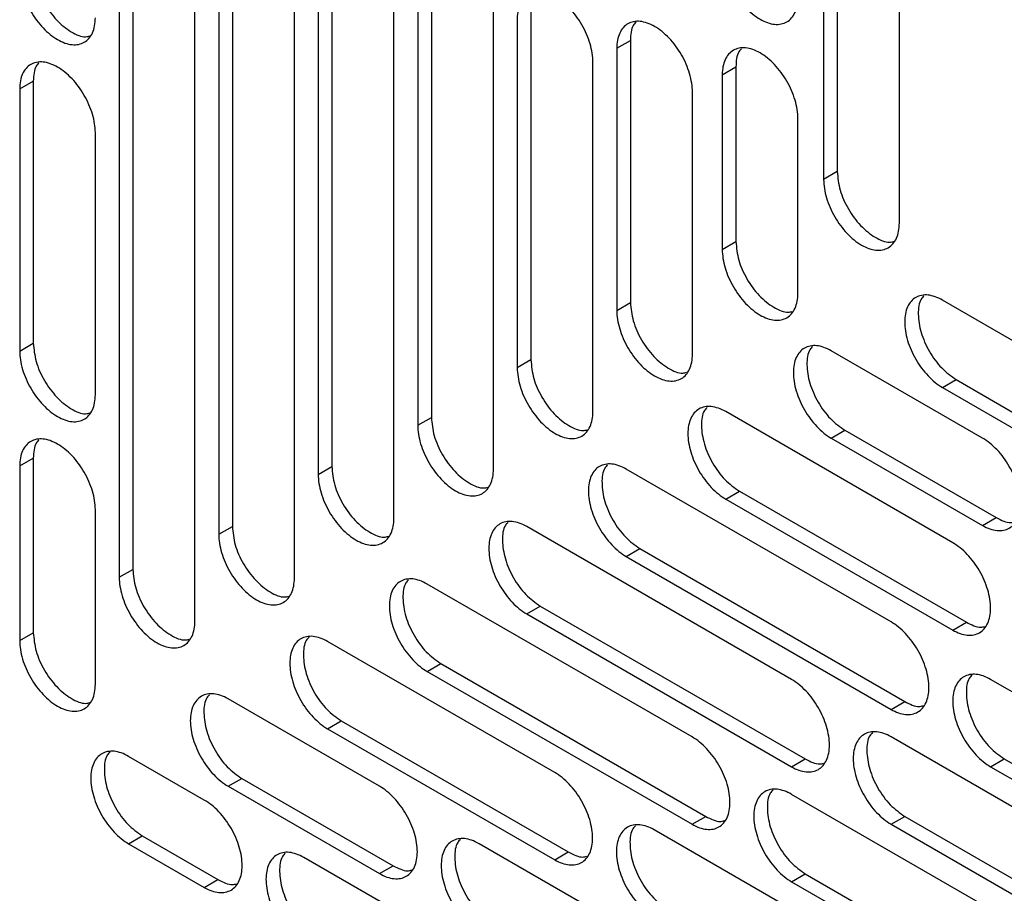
# Model space of a CAD drawing. Header units: millimetres. Extents: x 0 to 3353, y 0 to 2591.
# Tile 23 of 32: x 2884 to 2926, y 2080 to 2117. Entities that reach past the tile are written whole.
import ezdxf

# ---------------------------------------------------------------- set-up
doc = ezdxf.new("R2010")
doc.units = ezdxf.units.MM
doc.header["$LTSCALE"] = 12

msp = doc.modelspace()

# ---------------------------------------------------------------- linework, layer by layer
for p, q in [((2918.702, 2131.651), (2918.702, 2110.325)), ((2918.131, 2131.321), (2918.131, 2109.995)), ((2921.301, 2108.165), (2921.301, 2129.492)), ((2888.629, 2126.185), (2888.629, 2093.331)), ((2889.199, 2126.514), (2889.199, 2093.661)), ((2891.798, 2091.502), (2891.798, 2124.355)), ((2893.367, 2123.128), (2893.367, 2095.462)), ((2892.797, 2122.799), (2892.797, 2095.133)), ((2895.966, 2093.303), (2895.966, 2120.969)), ((2896.965, 2120.405), (2896.965, 2097.638)), ((2897.535, 2120.734), (2897.535, 2097.967)), ((2901.703, 2119.625), (2901.703, 2100.028)), ((2901.132, 2119.296), (2901.132, 2099.699)), ((2900.134, 2095.808), (2900.134, 2118.575)), ((2904.302, 2097.869), (2904.302, 2117.466)), ((2905.871, 2117.075), (2905.871, 2102.435)), ((2905.3, 2116.745), (2905.3, 2102.105)), ((2909.468, 2115.492), (2910.038, 2115.822)), ((2910.038, 2115.822), (2910.038, 2104.842)), ((2909.468, 2115.492), (2909.468, 2104.512)), ((2908.47, 2100.276), (2908.47, 2114.916)), ((2913.885, 2114.383), (2914.456, 2114.712)), ((2914.456, 2114.712), (2914.456, 2107.392)), ((2913.885, 2114.383), (2913.885, 2107.063)), ((2884.461, 2113.79), (2885.032, 2114.119)), ((2884.461, 2113.79), (2884.461, 2102.809)), ((2885.032, 2114.119), (2885.032, 2103.139)), ((2912.637, 2102.682), (2912.637, 2113.663)), ((2917.055, 2105.233), (2917.055, 2112.553)), ((2887.631, 2100.98), (2887.631, 2111.96)), ((2918.702, 2110.325), (2918.131, 2109.995)), ((2913.885, 2107.063), (2914.456, 2107.392)), ((2909.468, 2104.512), (2910.038, 2104.842)), ((2941.578, 2094.281), (2923.11, 2104.942)), ((2884.461, 2102.809), (2885.032, 2103.139)), ((2924.787, 2099.161), (2918.448, 2102.821)), ((2905.871, 2102.435), (2905.3, 2102.105)), ((2923.11, 2101.282), (2923.68, 2101.611)), ((2923.68, 2101.611), (2942.148, 2090.95)), ((2923.11, 2101.282), (2941.578, 2090.621)), ((2923.539, 2094.781), (2914.03, 2100.27)), ((2901.132, 2099.699), (2901.703, 2100.028)), ((2918.448, 2099.161), (2919.018, 2099.49)), ((2919.018, 2099.49), (2925.357, 2095.83)), ((2918.448, 2099.161), (2924.787, 2095.501)), ((2884.461, 2097.997), (2885.032, 2098.326)), ((2885.032, 2098.326), (2885.032, 2091.006)), ((2884.461, 2097.997), (2884.461, 2090.677)), ((2896.965, 2097.638), (2897.535, 2097.967)), ((2920.956, 2091.459), (2909.863, 2097.863)), ((2914.03, 2096.61), (2914.601, 2096.939)), ((2914.601, 2096.939), (2924.109, 2091.45)), ((2914.03, 2096.61), (2923.539, 2091.12)), ((2887.631, 2088.847), (2887.631, 2096.167)), ((2924.787, 2095.501), (2925.357, 2095.83)), ((2892.797, 2095.133), (2893.367, 2095.462)), ((2916.788, 2089.052), (2905.695, 2095.456)), ((2909.863, 2094.203), (2910.433, 2094.532)), ((2910.433, 2094.532), (2921.526, 2088.128)), ((2909.863, 2094.203), (2920.956, 2087.799)), ((2888.629, 2093.331), (2889.199, 2093.661)), ((2912.623, 2086.644), (2901.527, 2093.049)), ((2905.695, 2091.796), (2906.265, 2092.125)), ((2906.265, 2092.125), (2917.359, 2085.721)), ((2905.695, 2091.796), (2916.788, 2085.392)), ((2923.539, 2091.12), (2924.109, 2091.45)), ((2884.461, 2090.677), (2885.032, 2091.006)), ((2906.868, 2085.153), (2897.359, 2090.643)), ((2901.527, 2089.389), (2902.098, 2089.719)), ((2902.098, 2089.719), (2913.193, 2083.313)), ((2901.527, 2089.389), (2912.623, 2082.984)), ((2937.802, 2081.734), (2925.124, 2089.053)), ((2899.531, 2084.576), (2893.191, 2088.236)), ((2920.956, 2087.799), (2921.526, 2088.128)), ((2897.359, 2086.982), (2897.93, 2087.312)), ((2897.359, 2086.982), (2906.868, 2081.493)), ((2897.93, 2087.312), (2907.438, 2081.823)), ((2937.926, 2076.849), (2920.956, 2086.646)), ((2892.193, 2083.999), (2889.024, 2085.829)), ((2916.788, 2085.392), (2917.359, 2085.721)), ((2925.124, 2085.393), (2925.694, 2085.722)), ((2925.694, 2085.722), (2938.372, 2078.403)), ((2925.124, 2085.393), (2937.802, 2078.074)), ((2893.191, 2084.576), (2893.762, 2084.905)), ((2893.762, 2084.905), (2900.101, 2081.246)), ((2893.191, 2084.576), (2899.531, 2080.916)), ((2938.977, 2071.43), (2916.791, 2084.238)), ((2912.623, 2082.984), (2913.193, 2083.313)), ((2920.956, 2082.986), (2921.526, 2083.315)), ((2921.526, 2083.315), (2938.497, 2073.519)), ((2920.956, 2082.986), (2937.926, 2073.189)), ((2889.024, 2082.169), (2889.594, 2082.498)), ((2889.594, 2082.498), (2892.764, 2080.669)), ((2938.987, 2066.611), (2911.036, 2082.747)), ((2889.024, 2082.169), (2892.193, 2080.339)), ((2938.139, 2062.288), (2903.698, 2082.17)), ((2918.548, 2068.785), (2896.361, 2081.593)), ((2906.868, 2081.493), (2907.438, 2081.823)), ((2899.531, 2080.916), (2900.101, 2081.246)), ((2916.791, 2080.578), (2917.361, 2080.907)), ((2917.361, 2080.907), (2939.548, 2068.099)), ((2892.193, 2080.339), (2892.764, 2080.669)), ((2916.791, 2080.578), (2938.977, 2067.77))]:
    msp.add_line(p, q)
for points, knots in [([(2913.885, 2119.455), (2913.885, 2119.216), (2913.926, 2118.952), (2914.085, 2118.418), (2914.203, 2118.147), (2914.496, 2117.639), (2914.672, 2117.402), (2915.055, 2116.998), (2915.262, 2116.83), (2915.677, 2116.591), (2915.885, 2116.519), (2916.268, 2116.481), (2916.444, 2116.515), (2916.737, 2116.684), (2916.855, 2116.819), (2917.013, 2117.17), (2917.055, 2117.386), (2917.055, 2117.626)], [0, 0, 0, 0, 0.125, 0.125, 0.25, 0.25, 0.375, 0.375, 0.5, 0.5, 0.625, 0.625, 0.75, 0.75, 0.875, 0.875, 1, 1, 1, 1]), ([(2885.032, 2118.932), (2885.056, 2118.678), (2885.103, 2118.172), (2885.469, 2117.352), (2885.995, 2116.638), (2886.611, 2116.153), (2887.116, 2115.935), (2887.339, 2115.994), (2887.395, 2116.009)], [0, 0, 0, 0, 0.187456, 0.374912, 0.562368, 0.749823, 0.937279, 1, 1, 1, 1]), ([(2884.461, 2118.602), (2884.461, 2118.363), (2884.502, 2118.099), (2884.661, 2117.565), (2884.779, 2117.294), (2885.072, 2116.786), (2885.248, 2116.549), (2885.631, 2116.145), (2885.839, 2115.977), (2886.253, 2115.738), (2886.461, 2115.666), (2886.844, 2115.628), (2887.02, 2115.662), (2887.313, 2115.831), (2887.431, 2115.966), (2887.589, 2116.317), (2887.631, 2116.533), (2887.631, 2116.773)], [0, 0, 0, 0, 0.125, 0.125, 0.25, 0.25, 0.375, 0.375, 0.5, 0.5, 0.625, 0.625, 0.75, 0.75, 0.875, 0.875, 1, 1, 1, 1]), ([(2908.47, 2114.916), (2908.47, 2115.155), (2908.428, 2115.419), (2908.27, 2115.953), (2908.152, 2116.224), (2907.859, 2116.732), (2907.683, 2116.969), (2907.3, 2117.374), (2907.092, 2117.541), (2906.677, 2117.78), (2906.47, 2117.852), (2906.087, 2117.89), (2905.911, 2117.856), (2905.618, 2117.687), (2905.5, 2117.552), (2905.341, 2117.201), (2905.3, 2116.985), (2905.3, 2116.745)], [0, 0, 0, 0, 0.125, 0.125, 0.25, 0.25, 0.375, 0.375, 0.5, 0.5, 0.625, 0.625, 0.75, 0.75, 0.875, 0.875, 1, 1, 1, 1]), ([(2912.637, 2113.663), (2912.637, 2113.902), (2912.596, 2114.165), (2912.437, 2114.7), (2912.32, 2114.97), (2912.026, 2115.479), (2911.851, 2115.716), (2911.467, 2116.12), (2911.26, 2116.288), (2910.845, 2116.527), (2910.638, 2116.599), (2910.254, 2116.637), (2910.079, 2116.603), (2909.785, 2116.434), (2909.668, 2116.298), (2909.509, 2115.947), (2909.468, 2115.732), (2909.468, 2115.492)], [0, 0, 0, 0, 0.125, 0.125, 0.25, 0.25, 0.375, 0.375, 0.5, 0.5, 0.625, 0.625, 0.75, 0.75, 0.875, 0.875, 1, 1, 1, 1]), ([(2910.274, 2116.585), (2910.233, 2116.544), (2910.067, 2116.381), (2910.051, 2116.061), (2910.038, 2115.822)], [0, 0, 0, 0, 0.251011, 1, 1, 1, 1]), ([(2917.055, 2112.553), (2917.055, 2112.793), (2917.013, 2113.056), (2916.855, 2113.591), (2916.737, 2113.861), (2916.444, 2114.369), (2916.268, 2114.607), (2915.885, 2115.011), (2915.677, 2115.179), (2915.262, 2115.418), (2915.055, 2115.49), (2914.672, 2115.528), (2914.496, 2115.494), (2914.203, 2115.324), (2914.085, 2115.189), (2913.926, 2114.838), (2913.885, 2114.623), (2913.885, 2114.383)], [0, 0, 0, 0, 0.125, 0.125, 0.25, 0.25, 0.375, 0.375, 0.5, 0.5, 0.625, 0.625, 0.75, 0.75, 0.875, 0.875, 1, 1, 1, 1]), ([(2914.691, 2115.476), (2914.65, 2115.435), (2914.485, 2115.272), (2914.468, 2114.952), (2914.456, 2114.712)], [0, 0, 0, 0, 0.2510107, 1, 1, 1, 1]), ([(2887.631, 2111.96), (2887.631, 2112.199), (2887.589, 2112.463), (2887.431, 2112.997), (2887.313, 2113.268), (2887.02, 2113.776), (2886.844, 2114.013), (2886.461, 2114.418), (2886.253, 2114.585), (2885.839, 2114.824), (2885.631, 2114.896), (2885.248, 2114.934), (2885.072, 2114.9), (2884.779, 2114.731), (2884.661, 2114.596), (2884.502, 2114.245), (2884.461, 2114.029), (2884.461, 2113.79)], [0, 0, 0, 0, 0.125, 0.125, 0.25, 0.25, 0.375, 0.375, 0.5, 0.5, 0.625, 0.625, 0.75, 0.75, 0.875, 0.875, 1, 1, 1, 1]), ([(2885.267, 2114.882), (2885.226, 2114.841), (2885.061, 2114.678), (2885.044, 2114.358), (2885.032, 2114.119)], [0, 0, 0, 0, 0.251011, 1, 1, 1, 1]), ([(2918.702, 2110.325), (2918.726, 2110.071), (2918.773, 2109.564), (2919.139, 2108.745), (2919.665, 2108.031), (2920.281, 2107.545), (2920.786, 2107.327), (2921.009, 2107.387), (2921.065, 2107.402)], [0, 0, 0, 0, 0.1874559, 0.3749117, 0.5623676, 0.7498235, 0.9372793, 1, 1, 1, 1]), ([(2918.131, 2109.995), (2918.131, 2109.756), (2918.173, 2109.492), (2918.331, 2108.958), (2918.449, 2108.687), (2918.742, 2108.179), (2918.918, 2107.942), (2919.301, 2107.537), (2919.509, 2107.37), (2919.924, 2107.131), (2920.131, 2107.058), (2920.514, 2107.021), (2920.69, 2107.055), (2920.983, 2107.224), (2921.101, 2107.359), (2921.26, 2107.71), (2921.301, 2107.926), (2921.301, 2108.165)], [0, 0, 0, 0, 0.125, 0.125, 0.25, 0.25, 0.375, 0.375, 0.5, 0.5, 0.625, 0.625, 0.75, 0.75, 0.875, 0.875, 1, 1, 1, 1]), ([(2914.456, 2107.392), (2914.48, 2107.139), (2914.527, 2106.632), (2914.893, 2105.813), (2915.419, 2105.099), (2916.035, 2104.613), (2916.54, 2104.395), (2916.763, 2104.455), (2916.819, 2104.47)], [0, 0, 0, 0, 0.187456, 0.374912, 0.562368, 0.749823, 0.937279, 1, 1, 1, 1]), ([(2913.885, 2107.063), (2913.885, 2106.824), (2913.926, 2106.56), (2914.085, 2106.026), (2914.203, 2105.755), (2914.496, 2105.247), (2914.672, 2105.01), (2915.055, 2104.605), (2915.262, 2104.438), (2915.677, 2104.198), (2915.885, 2104.126), (2916.268, 2104.088), (2916.444, 2104.123), (2916.737, 2104.292), (2916.855, 2104.427), (2917.013, 2104.778), (2917.055, 2104.994), (2917.055, 2105.233)], [0, 0, 0, 0, 0.125, 0.125, 0.25, 0.25, 0.375, 0.375, 0.5, 0.5, 0.625, 0.625, 0.75, 0.75, 0.875, 0.875, 1, 1, 1, 1]), ([(2923.11, 2104.942), (2922.902, 2105.062), (2922.695, 2105.134), (2922.311, 2105.172), (2922.136, 2105.138), (2921.842, 2104.968), (2921.725, 2104.833), (2921.566, 2104.482), (2921.525, 2104.266), (2921.525, 2103.787), (2921.566, 2103.524), (2921.725, 2102.99), (2921.842, 2102.719), (2922.136, 2102.211), (2922.311, 2101.974), (2922.695, 2101.569), (2922.902, 2101.402), (2923.11, 2101.282)], [0, 0, 0, 0, 0.125, 0.125, 0.25, 0.25, 0.375, 0.375, 0.5, 0.5, 0.625, 0.625, 0.75, 0.75, 0.875, 0.875, 1, 1, 1, 1]), ([(2922.331, 2105.119), (2922.29, 2105.078), (2922.127, 2104.915), (2922.063, 2104.369), (2922.175, 2103.592), (2922.531, 2102.78), (2923.058, 2102.053), (2923.473, 2101.759), (2923.68, 2101.611)], [0, 0, 0, 0, 0.062816, 0.250253, 0.43769, 0.625126, 0.812563, 1, 1, 1, 1]), ([(2910.038, 2104.842), (2910.062, 2104.588), (2910.11, 2104.081), (2910.476, 2103.262), (2911.002, 2102.548), (2911.618, 2102.062), (2912.122, 2101.844), (2912.346, 2101.904), (2912.402, 2101.919)], [0, 0, 0, 0, 0.187456, 0.374912, 0.562368, 0.749823, 0.937279, 1, 1, 1, 1]), ([(2909.468, 2104.512), (2909.468, 2104.273), (2909.509, 2104.009), (2909.668, 2103.475), (2909.785, 2103.204), (2910.079, 2102.696), (2910.254, 2102.459), (2910.638, 2102.054), (2910.845, 2101.887), (2911.26, 2101.648), (2911.467, 2101.575), (2911.851, 2101.538), (2912.026, 2101.572), (2912.32, 2101.741), (2912.437, 2101.876), (2912.596, 2102.227), (2912.637, 2102.443), (2912.637, 2102.682)], [0, 0, 0, 0, 0.125, 0.125, 0.25, 0.25, 0.375, 0.375, 0.5, 0.5, 0.625, 0.625, 0.75, 0.75, 0.875, 0.875, 1, 1, 1, 1]), ([(2885.032, 2103.139), (2885.056, 2102.885), (2885.103, 2102.379), (2885.469, 2101.559), (2885.995, 2100.845), (2886.611, 2100.36), (2887.116, 2100.142), (2887.339, 2100.202), (2887.395, 2100.217)], [0, 0, 0, 0, 0.187456, 0.374912, 0.562368, 0.749823, 0.937279, 1, 1, 1, 1]), ([(2918.448, 2102.821), (2918.24, 2102.94), (2918.033, 2103.012), (2917.65, 2103.05), (2917.474, 2103.016), (2917.18, 2102.847), (2917.063, 2102.712), (2916.904, 2102.361), (2916.863, 2102.145), (2916.863, 2101.666), (2916.904, 2101.403), (2917.063, 2100.868), (2917.18, 2100.597), (2917.474, 2100.089), (2917.65, 2099.852), (2918.033, 2099.448), (2918.24, 2099.28), (2918.448, 2099.161)], [0, 0, 0, 0, 0.125, 0.125, 0.25, 0.25, 0.375, 0.375, 0.5, 0.5, 0.625, 0.625, 0.75, 0.75, 0.875, 0.875, 1, 1, 1, 1]), ([(2884.461, 2102.809), (2884.461, 2102.57), (2884.502, 2102.307), (2884.661, 2101.772), (2884.779, 2101.502), (2885.072, 2100.993), (2885.248, 2100.756), (2885.631, 2100.352), (2885.839, 2100.184), (2886.253, 2099.945), (2886.461, 2099.873), (2886.844, 2099.835), (2887.02, 2099.869), (2887.313, 2100.038), (2887.431, 2100.174), (2887.589, 2100.525), (2887.631, 2100.74), (2887.631, 2100.98)], [0, 0, 0, 0, 0.125, 0.125, 0.25, 0.25, 0.375, 0.375, 0.5, 0.5, 0.625, 0.625, 0.75, 0.75, 0.875, 0.875, 1, 1, 1, 1]), ([(2917.669, 2102.998), (2917.628, 2102.957), (2917.465, 2102.793), (2917.401, 2102.247), (2917.514, 2101.471), (2917.869, 2100.659), (2918.396, 2099.932), (2918.811, 2099.637), (2919.018, 2099.49)], [0, 0, 0, 0, 0.062816, 0.250253, 0.43769, 0.625126, 0.812563, 1, 1, 1, 1]), ([(2905.871, 2102.435), (2905.894, 2102.181), (2905.942, 2101.675), (2906.308, 2100.855), (2906.834, 2100.141), (2907.45, 2099.656), (2907.955, 2099.438), (2908.178, 2099.497), (2908.234, 2099.512)], [0, 0, 0, 0, 0.187456, 0.374912, 0.562368, 0.749823, 0.937279, 1, 1, 1, 1]), ([(2905.3, 2102.105), (2905.3, 2101.866), (2905.341, 2101.603), (2905.5, 2101.068), (2905.618, 2100.797), (2905.911, 2100.289), (2906.087, 2100.052), (2906.47, 2099.648), (2906.677, 2099.48), (2907.092, 2099.241), (2907.3, 2099.169), (2907.683, 2099.131), (2907.859, 2099.165), (2908.152, 2099.334), (2908.27, 2099.47), (2908.428, 2099.82), (2908.47, 2100.036), (2908.47, 2100.276)], [0, 0, 0, 0, 0.125, 0.125, 0.25, 0.25, 0.375, 0.375, 0.5, 0.5, 0.625, 0.625, 0.75, 0.75, 0.875, 0.875, 1, 1, 1, 1]), ([(2914.03, 2100.27), (2913.823, 2100.389), (2913.616, 2100.461), (2913.232, 2100.499), (2913.056, 2100.465), (2912.763, 2100.296), (2912.646, 2100.161), (2912.487, 2099.81), (2912.446, 2099.594), (2912.446, 2099.115), (2912.487, 2098.852), (2912.646, 2098.317), (2912.763, 2098.047), (2913.056, 2097.538), (2913.232, 2097.301), (2913.616, 2096.897), (2913.823, 2096.729), (2914.03, 2096.61)], [0, 0, 0, 0, 0.125, 0.125, 0.25, 0.25, 0.375, 0.375, 0.5, 0.5, 0.625, 0.625, 0.75, 0.75, 0.875, 0.875, 1, 1, 1, 1]), ([(2913.252, 2100.447), (2913.211, 2100.406), (2913.047, 2100.242), (2912.984, 2099.696), (2913.096, 2098.92), (2913.452, 2098.108), (2913.978, 2097.381), (2914.393, 2097.086), (2914.601, 2096.939)], [0, 0, 0, 0, 0.0628162, 0.2502529, 0.4376897, 0.6251265, 0.8125632, 1, 1, 1, 1]), ([(2901.703, 2100.028), (2901.727, 2099.775), (2901.774, 2099.268), (2902.14, 2098.448), (2902.666, 2097.734), (2903.282, 2097.249), (2903.787, 2097.031), (2904.01, 2097.091), (2904.066, 2097.106)], [0, 0, 0, 0, 0.187456, 0.374912, 0.562368, 0.749823, 0.937279, 1, 1, 1, 1]), ([(2901.132, 2099.699), (2901.132, 2099.459), (2901.174, 2099.196), (2901.332, 2098.662), (2901.45, 2098.391), (2901.743, 2097.883), (2901.919, 2097.645), (2902.302, 2097.241), (2902.51, 2097.073), (2902.924, 2096.834), (2903.132, 2096.762), (2903.515, 2096.724), (2903.691, 2096.758), (2903.984, 2096.928), (2904.102, 2097.063), (2904.261, 2097.414), (2904.302, 2097.629), (2904.302, 2097.869)], [0, 0, 0, 0, 0.125, 0.125, 0.25, 0.25, 0.375, 0.375, 0.5, 0.5, 0.625, 0.625, 0.75, 0.75, 0.875, 0.875, 1, 1, 1, 1]), ([(2887.631, 2096.167), (2887.631, 2096.406), (2887.589, 2096.67), (2887.431, 2097.204), (2887.313, 2097.475), (2887.02, 2097.983), (2886.844, 2098.22), (2886.461, 2098.625), (2886.253, 2098.792), (2885.839, 2099.032), (2885.631, 2099.104), (2885.248, 2099.142), (2885.072, 2099.107), (2884.779, 2098.938), (2884.661, 2098.803), (2884.502, 2098.452), (2884.461, 2098.236), (2884.461, 2097.997)], [0, 0, 0, 0, 0.125, 0.125, 0.25, 0.25, 0.375, 0.375, 0.5, 0.5, 0.625, 0.625, 0.75, 0.75, 0.875, 0.875, 1, 1, 1, 1]), ([(2885.267, 2099.089), (2885.226, 2099.048), (2885.061, 2098.885), (2885.044, 2098.566), (2885.032, 2098.326)], [0, 0, 0, 0, 0.251011, 1, 1, 1, 1]), ([(2926.371, 2096.416), (2926.371, 2096.656), (2926.33, 2096.919), (2926.171, 2097.453), (2926.054, 2097.724), (2925.761, 2098.232), (2925.585, 2098.469), (2925.201, 2098.874), (2924.994, 2099.041), (2924.787, 2099.161)], [0, 0, 0, 0, 0.25, 0.25, 0.5, 0.5, 0.75, 0.75, 1, 1, 1, 1]), ([(2909.863, 2097.863), (2909.655, 2097.983), (2909.448, 2098.055), (2909.064, 2098.093), (2908.889, 2098.058), (2908.595, 2097.889), (2908.478, 2097.754), (2908.319, 2097.403), (2908.278, 2097.187), (2908.278, 2096.708), (2908.319, 2096.445), (2908.478, 2095.911), (2908.595, 2095.64), (2908.889, 2095.132), (2909.064, 2094.895), (2909.448, 2094.49), (2909.655, 2094.323), (2909.863, 2094.203)], [0, 0, 0, 0, 0.125, 0.125, 0.25, 0.25, 0.375, 0.375, 0.5, 0.5, 0.625, 0.625, 0.75, 0.75, 0.875, 0.875, 1, 1, 1, 1]), ([(2897.535, 2097.967), (2897.559, 2097.714), (2897.607, 2097.207), (2897.973, 2096.387), (2898.498, 2095.673), (2899.114, 2095.188), (2899.619, 2094.97), (2899.842, 2095.03), (2899.898, 2095.045)], [0, 0, 0, 0, 0.187456, 0.374912, 0.562368, 0.749823, 0.937279, 1, 1, 1, 1]), ([(2909.084, 2098.04), (2909.043, 2097.999), (2908.88, 2097.836), (2908.816, 2097.29), (2908.928, 2096.513), (2909.284, 2095.701), (2909.811, 2094.974), (2910.226, 2094.68), (2910.433, 2094.532)], [0, 0, 0, 0, 0.062816, 0.250253, 0.43769, 0.625126, 0.812563, 1, 1, 1, 1]), ([(2896.965, 2097.638), (2896.965, 2097.398), (2897.006, 2097.135), (2897.165, 2096.6), (2897.282, 2096.33), (2897.575, 2095.822), (2897.751, 2095.584), (2898.134, 2095.18), (2898.342, 2095.012), (2898.757, 2094.773), (2898.964, 2094.701), (2899.347, 2094.663), (2899.523, 2094.697), (2899.817, 2094.867), (2899.934, 2095.002), (2900.093, 2095.353), (2900.134, 2095.568), (2900.134, 2095.808)], [0, 0, 0, 0, 0.125, 0.125, 0.25, 0.25, 0.375, 0.375, 0.5, 0.5, 0.625, 0.625, 0.75, 0.75, 0.875, 0.875, 1, 1, 1, 1]), ([(2924.787, 2095.501), (2924.994, 2095.381), (2925.201, 2095.309), (2925.585, 2095.271), (2925.761, 2095.305), (2926.054, 2095.475), (2926.171, 2095.61), (2926.33, 2095.961), (2926.371, 2096.177), (2926.371, 2096.416)], [0, 0, 0, 0, 0.25, 0.25, 0.5, 0.5, 0.75, 0.75, 1, 1, 1, 1]), ([(2905.695, 2095.456), (2905.487, 2095.576), (2905.28, 2095.648), (2904.897, 2095.686), (2904.721, 2095.652), (2904.428, 2095.482), (2904.31, 2095.347), (2904.151, 2094.996), (2904.11, 2094.78), (2904.11, 2094.301), (2904.151, 2094.038), (2904.31, 2093.504), (2904.428, 2093.233), (2904.721, 2092.725), (2904.897, 2092.488), (2905.28, 2092.083), (2905.487, 2091.916), (2905.695, 2091.796)], [0, 0, 0, 0, 0.125, 0.125, 0.25, 0.25, 0.375, 0.375, 0.5, 0.5, 0.625, 0.625, 0.75, 0.75, 0.875, 0.875, 1, 1, 1, 1]), ([(2904.916, 2095.633), (2904.875, 2095.592), (2904.712, 2095.429), (2904.648, 2094.883), (2904.761, 2094.106), (2905.116, 2093.294), (2905.643, 2092.567), (2906.058, 2092.273), (2906.265, 2092.125)], [0, 0, 0, 0, 0.0628162, 0.2502529, 0.4376897, 0.6251265, 0.8125632, 1, 1, 1, 1]), ([(2925.357, 2095.83), (2925.571, 2095.721), (2925.856, 2095.576), (2926.08, 2095.638), (2926.136, 2095.653)], [0, 0, 0, 0, 0.749294, 1, 1, 1, 1]), ([(2893.367, 2095.462), (2893.391, 2095.209), (2893.439, 2094.702), (2893.805, 2093.883), (2894.33, 2093.169), (2894.947, 2092.683), (2895.451, 2092.465), (2895.675, 2092.525), (2895.73, 2092.54)], [0, 0, 0, 0, 0.187456, 0.374912, 0.562368, 0.749823, 0.937279, 1, 1, 1, 1]), ([(2892.797, 2095.133), (2892.797, 2094.893), (2892.838, 2094.63), (2892.997, 2094.096), (2893.114, 2093.825), (2893.408, 2093.317), (2893.583, 2093.08), (2893.967, 2092.675), (2894.174, 2092.508), (2894.589, 2092.268), (2894.796, 2092.196), (2895.18, 2092.158), (2895.355, 2092.192), (2895.649, 2092.362), (2895.766, 2092.497), (2895.925, 2092.848), (2895.966, 2093.064), (2895.966, 2093.303)], [0, 0, 0, 0, 0.125, 0.125, 0.25, 0.25, 0.375, 0.375, 0.5, 0.5, 0.625, 0.625, 0.75, 0.75, 0.875, 0.875, 1, 1, 1, 1]), ([(2925.124, 2092.036), (2925.124, 2092.275), (2925.082, 2092.538), (2924.924, 2093.073), (2924.806, 2093.344), (2924.513, 2093.852), (2924.337, 2094.089), (2923.954, 2094.493), (2923.746, 2094.661), (2923.539, 2094.781)], [0, 0, 0, 0, 0.25, 0.25, 0.5, 0.5, 0.75, 0.75, 1, 1, 1, 1]), ([(2889.199, 2093.661), (2889.223, 2093.407), (2889.271, 2092.901), (2889.637, 2092.081), (2890.163, 2091.367), (2890.779, 2090.881), (2891.283, 2090.663), (2891.507, 2090.723), (2891.563, 2090.738)], [0, 0, 0, 0, 0.187456, 0.374912, 0.562368, 0.749823, 0.937279, 1, 1, 1, 1]), ([(2888.629, 2093.331), (2888.629, 2093.092), (2888.67, 2092.828), (2888.829, 2092.294), (2888.946, 2092.023), (2889.24, 2091.515), (2889.416, 2091.278), (2889.799, 2090.873), (2890.006, 2090.706), (2890.421, 2090.467), (2890.629, 2090.395), (2891.012, 2090.357), (2891.188, 2090.391), (2891.481, 2090.56), (2891.598, 2090.695), (2891.757, 2091.046), (2891.798, 2091.262), (2891.798, 2091.502)], [0, 0, 0, 0, 0.125, 0.125, 0.25, 0.25, 0.375, 0.375, 0.5, 0.5, 0.625, 0.625, 0.75, 0.75, 0.875, 0.875, 1, 1, 1, 1]), ([(2901.527, 2093.049), (2901.32, 2093.169), (2901.112, 2093.241), (2900.729, 2093.279), (2900.553, 2093.245), (2900.26, 2093.075), (2900.142, 2092.94), (2899.984, 2092.589), (2899.942, 2092.374), (2899.942, 2091.895), (2899.984, 2091.631), (2900.142, 2091.097), (2900.26, 2090.826), (2900.553, 2090.318), (2900.729, 2090.081), (2901.112, 2089.676), (2901.32, 2089.509), (2901.527, 2089.389)], [0, 0, 0, 0, 0.125, 0.125, 0.25, 0.25, 0.375, 0.375, 0.5, 0.5, 0.625, 0.625, 0.75, 0.75, 0.875, 0.875, 1, 1, 1, 1]), ([(2900.749, 2093.227), (2900.708, 2093.186), (2900.544, 2093.022), (2900.48, 2092.476), (2900.593, 2091.7), (2900.948, 2090.887), (2901.475, 2090.161), (2901.89, 2089.866), (2902.098, 2089.719)], [0, 0, 0, 0, 0.062816, 0.250253, 0.43769, 0.625126, 0.812563, 1, 1, 1, 1]), ([(2923.539, 2091.12), (2923.746, 2091.001), (2923.954, 2090.929), (2924.337, 2090.891), (2924.513, 2090.925), (2924.806, 2091.094), (2924.924, 2091.229), (2925.082, 2091.58), (2925.124, 2091.796), (2925.124, 2092.036)], [0, 0, 0, 0, 0.25, 0.25, 0.5, 0.5, 0.75, 0.75, 1, 1, 1, 1]), ([(2922.541, 2088.714), (2922.541, 2088.954), (2922.499, 2089.217), (2922.341, 2089.751), (2922.223, 2090.022), (2921.93, 2090.53), (2921.754, 2090.767), (2921.371, 2091.172), (2921.163, 2091.339), (2920.956, 2091.459)], [0, 0, 0, 0, 0.25, 0.25, 0.5, 0.5, 0.75, 0.75, 1, 1, 1, 1]), ([(2924.109, 2091.45), (2924.323, 2091.341), (2924.608, 2091.195), (2924.832, 2091.257), (2924.888, 2091.272)], [0, 0, 0, 0, 0.749294, 1, 1, 1, 1]), ([(2884.461, 2090.677), (2884.461, 2090.437), (2884.502, 2090.174), (2884.661, 2089.64), (2884.779, 2089.369), (2885.072, 2088.861), (2885.248, 2088.623), (2885.631, 2088.219), (2885.839, 2088.051), (2886.253, 2087.812), (2886.461, 2087.74), (2886.844, 2087.702), (2887.02, 2087.736), (2887.313, 2087.906), (2887.431, 2088.041), (2887.589, 2088.392), (2887.631, 2088.607), (2887.631, 2088.847)], [0, 0, 0, 0, 0.125, 0.125, 0.25, 0.25, 0.375, 0.375, 0.5, 0.5, 0.625, 0.625, 0.75, 0.75, 0.875, 0.875, 1, 1, 1, 1]), ([(2885.032, 2091.006), (2885.056, 2090.753), (2885.103, 2090.246), (2885.469, 2089.426), (2885.995, 2088.712), (2886.611, 2088.227), (2887.116, 2088.009), (2887.339, 2088.069), (2887.395, 2088.084)], [0, 0, 0, 0, 0.1874559, 0.3749117, 0.5623676, 0.7498235, 0.9372793, 1, 1, 1, 1]), ([(2897.359, 2090.643), (2897.152, 2090.762), (2896.944, 2090.834), (2896.561, 2090.872), (2896.385, 2090.838), (2896.092, 2090.669), (2895.975, 2090.534), (2895.816, 2090.183), (2895.775, 2089.967), (2895.775, 2089.488), (2895.816, 2089.225), (2895.975, 2088.69), (2896.092, 2088.419), (2896.385, 2087.911), (2896.561, 2087.674), (2896.944, 2087.27), (2897.152, 2087.102), (2897.359, 2086.982)], [0, 0, 0, 0, 0.125, 0.125, 0.25, 0.25, 0.375, 0.375, 0.5, 0.5, 0.625, 0.625, 0.75, 0.75, 0.875, 0.875, 1, 1, 1, 1]), ([(2896.581, 2090.82), (2896.54, 2090.779), (2896.376, 2090.615), (2896.313, 2090.069), (2896.425, 2089.293), (2896.781, 2088.48), (2897.307, 2087.754), (2897.722, 2087.459), (2897.93, 2087.312)], [0, 0, 0, 0, 0.0628162, 0.2502529, 0.4376897, 0.6251265, 0.8125632, 1, 1, 1, 1]), ([(2918.373, 2086.307), (2918.373, 2086.547), (2918.332, 2086.81), (2918.173, 2087.344), (2918.055, 2087.615), (2917.762, 2088.123), (2917.586, 2088.36), (2917.203, 2088.765), (2916.996, 2088.932), (2916.788, 2089.052)], [0, 0, 0, 0, 0.25, 0.25, 0.5, 0.5, 0.75, 0.75, 1, 1, 1, 1]), ([(2925.124, 2089.053), (2924.916, 2089.173), (2924.709, 2089.245), (2924.325, 2089.283), (2924.15, 2089.248), (2923.856, 2089.079), (2923.739, 2088.944), (2923.58, 2088.593), (2923.539, 2088.377), (2923.539, 2087.898), (2923.58, 2087.635), (2923.739, 2087.101), (2923.856, 2086.83), (2924.15, 2086.322), (2924.325, 2086.085), (2924.709, 2085.68), (2924.916, 2085.513), (2925.124, 2085.393)], [0, 0, 0, 0, 0.125, 0.125, 0.25, 0.25, 0.375, 0.375, 0.5, 0.5, 0.625, 0.625, 0.75, 0.75, 0.875, 0.875, 1, 1, 1, 1]), ([(2924.345, 2089.23), (2924.304, 2089.189), (2924.141, 2089.026), (2924.077, 2088.48), (2924.189, 2087.703), (2924.545, 2086.891), (2925.072, 2086.164), (2925.487, 2085.87), (2925.694, 2085.722)], [0, 0, 0, 0, 0.062816, 0.250253, 0.43769, 0.625126, 0.812563, 1, 1, 1, 1]), ([(2920.956, 2087.799), (2921.163, 2087.679), (2921.371, 2087.607), (2921.754, 2087.569), (2921.93, 2087.603), (2922.223, 2087.773), (2922.341, 2087.908), (2922.499, 2088.259), (2922.541, 2088.474), (2922.541, 2088.714)], [0, 0, 0, 0, 0.25, 0.25, 0.5, 0.5, 0.75, 0.75, 1, 1, 1, 1]), ([(2893.191, 2088.236), (2892.984, 2088.355), (2892.777, 2088.428), (2892.393, 2088.465), (2892.218, 2088.431), (2891.924, 2088.262), (2891.807, 2088.127), (2891.648, 2087.776), (2891.607, 2087.56), (2891.607, 2087.081), (2891.648, 2086.818), (2891.807, 2086.283), (2891.924, 2086.013), (2892.218, 2085.505), (2892.393, 2085.267), (2892.777, 2084.863), (2892.984, 2084.695), (2893.191, 2084.576)], [0, 0, 0, 0, 0.125, 0.125, 0.25, 0.25, 0.375, 0.375, 0.5, 0.5, 0.625, 0.625, 0.75, 0.75, 0.875, 0.875, 1, 1, 1, 1]), ([(2892.413, 2088.413), (2892.372, 2088.372), (2892.208, 2088.209), (2892.145, 2087.662), (2892.257, 2086.886), (2892.613, 2086.074), (2893.14, 2085.347), (2893.555, 2085.052), (2893.762, 2084.905)], [0, 0, 0, 0, 0.062816, 0.250253, 0.43769, 0.625126, 0.812563, 1, 1, 1, 1]), ([(2921.526, 2088.128), (2921.74, 2088.019), (2922.025, 2087.874), (2922.249, 2087.935), (2922.305, 2087.951)], [0, 0, 0, 0, 0.749294, 1, 1, 1, 1]), ([(2914.208, 2083.899), (2914.208, 2084.139), (2914.166, 2084.402), (2914.008, 2084.936), (2913.89, 2085.207), (2913.597, 2085.715), (2913.421, 2085.952), (2913.038, 2086.357), (2912.83, 2086.524), (2912.623, 2086.644)], [0, 0, 0, 0, 0.25, 0.25, 0.5, 0.5, 0.75, 0.75, 1, 1, 1, 1]), ([(2920.956, 2086.646), (2920.748, 2086.766), (2920.541, 2086.838), (2920.158, 2086.876), (2919.982, 2086.842), (2919.689, 2086.672), (2919.571, 2086.537), (2919.412, 2086.186), (2919.371, 2085.97), (2919.371, 2085.491), (2919.412, 2085.228), (2919.571, 2084.694), (2919.689, 2084.423), (2919.982, 2083.915), (2920.158, 2083.678), (2920.541, 2083.273), (2920.748, 2083.106), (2920.956, 2082.986)], [0, 0, 0, 0, 0.125, 0.125, 0.25, 0.25, 0.375, 0.375, 0.5, 0.5, 0.625, 0.625, 0.75, 0.75, 0.875, 0.875, 1, 1, 1, 1]), ([(2920.177, 2086.823), (2920.136, 2086.782), (2919.973, 2086.619), (2919.909, 2086.073), (2920.022, 2085.296), (2920.377, 2084.484), (2920.904, 2083.757), (2921.319, 2083.463), (2921.526, 2083.315)], [0, 0, 0, 0, 0.0628162, 0.2502529, 0.4376897, 0.6251265, 0.8125632, 1, 1, 1, 1]), ([(2916.788, 2085.392), (2916.996, 2085.272), (2917.203, 2085.2), (2917.586, 2085.162), (2917.762, 2085.196), (2918.055, 2085.366), (2918.173, 2085.501), (2918.332, 2085.852), (2918.373, 2086.068), (2918.373, 2086.307)], [0, 0, 0, 0, 0.25, 0.25, 0.5, 0.5, 0.75, 0.75, 1, 1, 1, 1]), ([(2889.024, 2085.829), (2888.816, 2085.949), (2888.609, 2086.021), (2888.226, 2086.059), (2888.05, 2086.025), (2887.756, 2085.855), (2887.639, 2085.72), (2887.48, 2085.369), (2887.439, 2085.153), (2887.439, 2084.674), (2887.48, 2084.411), (2887.639, 2083.877), (2887.756, 2083.606), (2888.05, 2083.098), (2888.226, 2082.861), (2888.609, 2082.456), (2888.816, 2082.289), (2889.024, 2082.169)], [0, 0, 0, 0, 0.125, 0.125, 0.25, 0.25, 0.375, 0.375, 0.5, 0.5, 0.625, 0.625, 0.75, 0.75, 0.875, 0.875, 1, 1, 1, 1]), ([(2888.245, 2086.006), (2888.204, 2085.965), (2888.041, 2085.802), (2887.977, 2085.256), (2888.09, 2084.479), (2888.445, 2083.667), (2888.972, 2082.94), (2889.387, 2082.646), (2889.594, 2082.498)], [0, 0, 0, 0, 0.0628162, 0.2502529, 0.4376897, 0.6251265, 0.8125632, 1, 1, 1, 1]), ([(2917.359, 2085.721), (2917.572, 2085.612), (2917.857, 2085.467), (2918.081, 2085.529), (2918.137, 2085.544)], [0, 0, 0, 0, 0.749294, 1, 1, 1, 1]), ([(2908.453, 2082.409), (2908.453, 2082.648), (2908.411, 2082.911), (2908.253, 2083.446), (2908.135, 2083.716), (2907.842, 2084.225), (2907.666, 2084.462), (2907.283, 2084.866), (2907.075, 2085.034), (2906.868, 2085.153)], [0, 0, 0, 0, 0.25, 0.25, 0.5, 0.5, 0.75, 0.75, 1, 1, 1, 1]), ([(2901.115, 2081.831), (2901.115, 2082.071), (2901.074, 2082.334), (2900.915, 2082.869), (2900.798, 2083.139), (2900.504, 2083.647), (2900.329, 2083.885), (2899.945, 2084.289), (2899.738, 2084.457), (2899.531, 2084.576)], [0, 0, 0, 0, 0.25, 0.25, 0.5, 0.5, 0.75, 0.75, 1, 1, 1, 1]), ([(2916.791, 2084.238), (2916.583, 2084.358), (2916.376, 2084.43), (2915.992, 2084.468), (2915.817, 2084.433), (2915.523, 2084.264), (2915.406, 2084.129), (2915.247, 2083.778), (2915.206, 2083.562), (2915.206, 2083.083), (2915.247, 2082.82), (2915.406, 2082.286), (2915.523, 2082.015), (2915.817, 2081.507), (2915.992, 2081.27), (2916.376, 2080.865), (2916.583, 2080.698), (2916.791, 2080.578)], [0, 0, 0, 0, 0.125, 0.125, 0.25, 0.25, 0.375, 0.375, 0.5, 0.5, 0.625, 0.625, 0.75, 0.75, 0.875, 0.875, 1, 1, 1, 1]), ([(2916.012, 2084.415), (2915.971, 2084.374), (2915.808, 2084.211), (2915.744, 2083.665), (2915.856, 2082.888), (2916.212, 2082.076), (2916.739, 2081.349), (2917.154, 2081.054), (2917.361, 2080.907)], [0, 0, 0, 0, 0.062816, 0.250253, 0.43769, 0.625126, 0.812563, 1, 1, 1, 1]), ([(2893.778, 2081.254), (2893.778, 2081.494), (2893.737, 2081.757), (2893.578, 2082.291), (2893.461, 2082.562), (2893.167, 2083.07), (2892.991, 2083.308), (2892.608, 2083.712), (2892.401, 2083.879), (2892.193, 2083.999)], [0, 0, 0, 0, 0.25, 0.25, 0.5, 0.5, 0.75, 0.75, 1, 1, 1, 1]), ([(2912.623, 2082.984), (2912.83, 2082.864), (2913.038, 2082.792), (2913.421, 2082.754), (2913.597, 2082.788), (2913.89, 2082.958), (2914.008, 2083.093), (2914.166, 2083.444), (2914.208, 2083.659), (2914.208, 2083.899)], [0, 0, 0, 0, 0.25, 0.25, 0.5, 0.5, 0.75, 0.75, 1, 1, 1, 1]), ([(2913.193, 2083.313), (2913.407, 2083.204), (2913.692, 2083.059), (2913.916, 2083.12), (2913.972, 2083.136)], [0, 0, 0, 0, 0.7492943, 1, 1, 1, 1]), ([(2911.036, 2082.747), (2910.828, 2082.867), (2910.621, 2082.939), (2910.237, 2082.977), (2910.062, 2082.943), (2909.768, 2082.774), (2909.651, 2082.638), (2909.492, 2082.287), (2909.451, 2082.072), (2909.451, 2081.593), (2909.492, 2081.329), (2909.651, 2080.795), (2909.768, 2080.524), (2910.062, 2080.016), (2910.237, 2079.779), (2910.621, 2079.374), (2910.828, 2079.207), (2911.036, 2079.087)], [0, 0, 0, 0, 0.125, 0.125, 0.25, 0.25, 0.375, 0.375, 0.5, 0.5, 0.625, 0.625, 0.75, 0.75, 0.875, 0.875, 1, 1, 1, 1]), ([(2910.257, 2082.925), (2910.216, 2082.884), (2910.052, 2082.72), (2909.989, 2082.174), (2910.101, 2081.398), (2910.457, 2080.585), (2910.984, 2079.859), (2911.399, 2079.564), (2911.606, 2079.417)], [0, 0, 0, 0, 0.062816, 0.250253, 0.43769, 0.625126, 0.812563, 1, 1, 1, 1]), ([(2903.698, 2082.17), (2903.491, 2082.29), (2903.283, 2082.362), (2902.9, 2082.4), (2902.724, 2082.366), (2902.431, 2082.196), (2902.314, 2082.061), (2902.155, 2081.71), (2902.114, 2081.495), (2902.114, 2081.016), (2902.155, 2080.752), (2902.314, 2080.218), (2902.431, 2079.947), (2902.724, 2079.439), (2902.9, 2079.202), (2903.283, 2078.797), (2903.491, 2078.63), (2903.698, 2078.51)], [0, 0, 0, 0, 0.125, 0.125, 0.25, 0.25, 0.375, 0.375, 0.5, 0.5, 0.625, 0.625, 0.75, 0.75, 0.875, 0.875, 1, 1, 1, 1]), ([(2902.92, 2082.348), (2902.879, 2082.307), (2902.715, 2082.143), (2902.652, 2081.597), (2902.764, 2080.82), (2903.12, 2080.008), (2903.646, 2079.282), (2904.061, 2078.987), (2904.269, 2078.84)], [0, 0, 0, 0, 0.0628162, 0.2502529, 0.4376897, 0.6251265, 0.8125632, 1, 1, 1, 1]), ([(2906.868, 2081.493), (2907.075, 2081.374), (2907.283, 2081.302), (2907.666, 2081.264), (2907.842, 2081.298), (2908.135, 2081.467), (2908.253, 2081.602), (2908.411, 2081.953), (2908.453, 2082.169), (2908.453, 2082.409)], [0, 0, 0, 0, 0.25, 0.25, 0.5, 0.5, 0.75, 0.75, 1, 1, 1, 1]), ([(2896.361, 2081.593), (2896.154, 2081.713), (2895.946, 2081.785), (2895.563, 2081.823), (2895.387, 2081.789), (2895.094, 2081.619), (2894.976, 2081.484), (2894.817, 2081.133), (2894.776, 2080.918), (2894.776, 2080.439), (2894.817, 2080.175), (2894.976, 2079.641), (2895.094, 2079.37), (2895.387, 2078.862), (2895.563, 2078.625), (2895.946, 2078.22), (2896.154, 2078.053), (2896.361, 2077.933)], [0, 0, 0, 0, 0.125, 0.125, 0.25, 0.25, 0.375, 0.375, 0.5, 0.5, 0.625, 0.625, 0.75, 0.75, 0.875, 0.875, 1, 1, 1, 1]), ([(2895.583, 2081.771), (2895.541, 2081.73), (2895.378, 2081.566), (2895.314, 2081.02), (2895.427, 2080.243), (2895.782, 2079.431), (2896.309, 2078.704), (2896.724, 2078.41), (2896.932, 2078.263)], [0, 0, 0, 0, 0.062816, 0.250253, 0.43769, 0.625126, 0.812563, 1, 1, 1, 1]), ([(2899.531, 2080.916), (2899.738, 2080.797), (2899.945, 2080.724), (2900.329, 2080.687), (2900.504, 2080.721), (2900.798, 2080.89), (2900.915, 2081.025), (2901.074, 2081.376), (2901.115, 2081.592), (2901.115, 2081.831)], [0, 0, 0, 0, 0.25, 0.25, 0.5, 0.5, 0.75, 0.75, 1, 1, 1, 1]), ([(2907.438, 2081.823), (2907.652, 2081.714), (2907.937, 2081.568), (2908.161, 2081.63), (2908.217, 2081.645)], [0, 0, 0, 0, 0.749294, 1, 1, 1, 1]), ([(2892.193, 2080.339), (2892.401, 2080.219), (2892.608, 2080.147), (2892.991, 2080.109), (2893.167, 2080.144), (2893.461, 2080.313), (2893.578, 2080.448), (2893.737, 2080.799), (2893.778, 2081.015), (2893.778, 2081.254)], [0, 0, 0, 0, 0.25, 0.25, 0.5, 0.5, 0.75, 0.75, 1, 1, 1, 1]), ([(2900.101, 2081.246), (2900.315, 2081.137), (2900.6, 2080.991), (2900.823, 2081.053), (2900.879, 2081.068)], [0, 0, 0, 0, 0.749294, 1, 1, 1, 1]), ([(2892.764, 2080.669), (2892.977, 2080.559), (2893.263, 2080.414), (2893.486, 2080.476), (2893.542, 2080.491)], [0, 0, 0, 0, 0.749294, 1, 1, 1, 1])]:
    msp.add_open_spline(points, degree=3, knots=knots)

doc.saveas('drawing.dxf')
